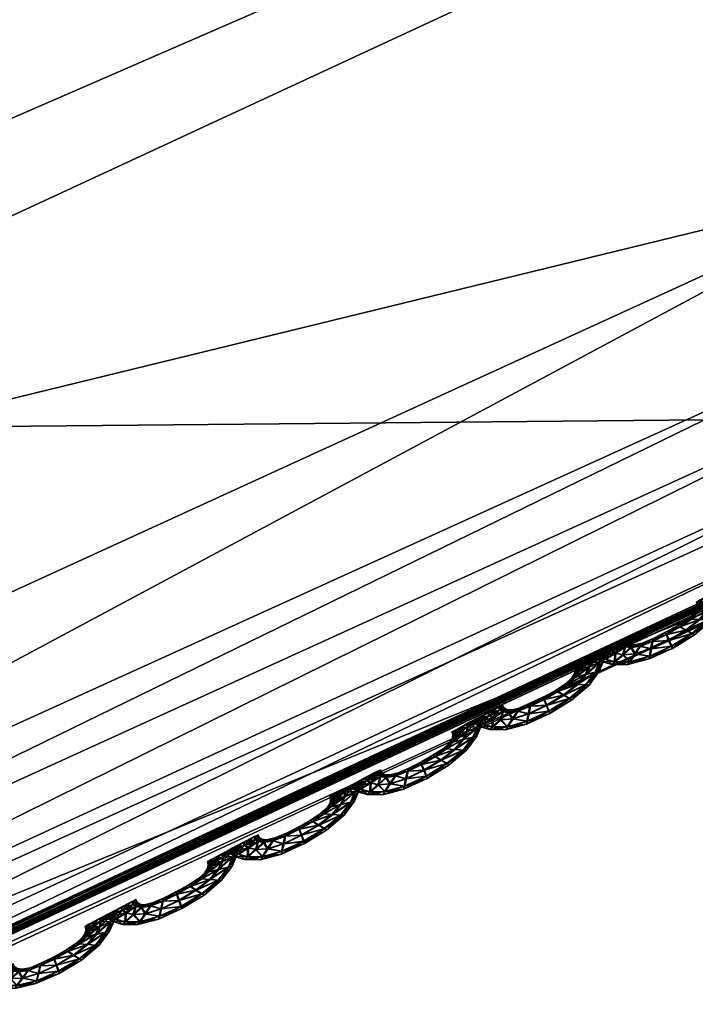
# Model space of a CAD drawing. Extents: x -7.4 to 7.4, y -11.5 to 9.8.
# Tile 105 of 256: x 1.004 to 1.28, y -11.251 to -10.849. Entities that reach past the tile are written whole.
import ezdxf

# ---------------------------------------------------------------- set-up
doc = ezdxf.new("R2010")
doc.units = 0
doc.header["$MEASUREMENT"] = 0
for name, color, linetype in [('A-FURN-3-ST', 150, 'Continuous'), ('A-FURN-3-ST-SEAM', 130, 'Continuous'), ('A-FURN-3-ST-SI', 160, 'Continuous')]:
    doc.layers.add(name, color=color, linetype=linetype)

msp = doc.modelspace()

# ---------------------------------------------------------------- meshes
at = {"layer": 'A-FURN-3-ST'}
mesh = msp.add_polyface(dxfattribs=at)
corners = [(4.47717, -7.95065, 1.0014), (4.33657, -7.82255, 0.61819), (5.06123, -6.76473, 0.61819), (5.23441, -6.83469, 1.00167), (3.67795, -8.94519, 1.00106), (3.5654, -8.76259, 0.61819), (2.88106, -9.79961, 1.00064), (2.80148, -9.5702, 0.61819), (2.12339, -10.4947, 1.00026), (2.08813, -10.22714, 0.61819), (1.39971, -11.01127, 0.99996), (1.4003, -10.71541, 0.61819), (0.69531, -11.33124, 0.99977), (0.70433, -11.01782, 0.61819), (0, -11.44075, 0.99973), (0, -11.12132, 0.61819), (0.5029, -7.33939, 0.55836), (1.00864, -7.24488, 0.55836), (1.09321, -8.13246, 0.55836), (0.54683, -8.28021, 0.55836), (0, -7.37169, 0.55836), (0, -8.33072, 0.55836), (0.60116, -9.28258, 0.55836), (0, -9.35254, 0.55836), (1.19698, -9.07818, 0.55836), (1.52065, -7.09466, 0.55836), (2.0442, -6.90596, 0.55836), (2.19798, -7.58676, 0.55836), (1.64059, -7.89572, 0.55836), (1.7878, -8.74879, 0.55836), (2.39644, -8.30893, 0.55836), (2.76, -7.2209, 0.55836), (3.03409, -7.77204, 0.55836), (3.64265, -7.14208, 0.55836), (4.03502, -7.5243, 0.56582), (4.67836, -6.60499, 0.56582), (1.31767, -10.01274, 0.56582), (0.66432, -10.27312, 0.56582), (0, -10.36224, 0.56582), (2.62062, -9.02726, 0.56582), (1.95821, -9.59241, 0.56582), (3.32982, -8.33303, 0.56582)]
mesh.append_faces([[corners[k] for k in face] for face in [(0, 1, 2), (2, 3, 0), (0, 4, 5), (5, 1, 0), (4, 6, 7), (7, 5, 4), (6, 8, 9), (9, 7, 6), (8, 10, 11), (11, 9, 8), (10, 12, 13), (13, 11, 10), (12, 14, 15), (15, 13, 12), (21, 19, 22), (22, 23, 21), (19, 18, 24), (24, 22, 19), (18, 28, 29), (29, 24, 18), (28, 27, 30), (30, 29, 28), (27, 31, 32), (32, 30, 27), (33, 32, 31), (1, 34, 35), (22, 24, 36), (36, 37, 22), (23, 22, 37), (37, 38, 23), (38, 37, 13), (13, 15, 38), (37, 36, 11), (11, 13, 37), (29, 30, 39), (39, 40, 29), (24, 29, 40), (40, 36, 24), (36, 40, 9), (9, 11, 36), (40, 39, 7), (7, 9, 40), (32, 33, 34), (34, 41, 32), (30, 32, 41), (41, 39, 30), (39, 41, 5), (5, 7, 39), (41, 34, 1), (1, 5, 41)]])
mesh.append_faces([[corners[k] for k in face] for face in [(16, 17, 18), (20, 16, 19), (25, 26, 27), (17, 25, 28)]], dxfattribs={"vtx0": -1, "vtx1": -1, "vtx2": -1})
mesh.append_faces([[corners[k] for k in face] for face in [(18, 19, 16), (19, 21, 20), (27, 28, 25), (28, 18, 17), (31, 27, 26)]], dxfattribs={"vtx1": -1, "vtx2": -1})
mesh = msp.add_polyface(dxfattribs=at)
corners = [(2.09798, -10.53875, 17.57202), (1.34272, -11.05969, 17.55737), (1.34356, -11.05846, 17.55079), (2.09675, -10.54069, 17.58339), (1.34134, -11.06171, 17.56875), (0.68019, -11.28308, 17.59894), (1.38435, -10.96349, 17.60819), (1.37066, -10.91351, 17.70212), (0.675, -11.23154, 17.69296), (0.67698, -11.30834, 17.58061), (1.38079, -10.98796, 17.58978), (2.10325, -10.40007, 17.717), (2.13023, -10.44749, 17.62328), (2.13075, -10.47069, 17.60484), (1.36516, -11.01932, 17.59499), (2.11769, -10.50043, 17.60986), (1.34882, -11.04844, 17.59826), (0.66673, -11.34068, 17.58597), (2.10336, -10.52808, 17.61298), (1.34169, -11.06089, 17.58635), (2.09711, -10.53991, 17.601), (0, -8.05691, 18.30824), (0, -9.04107, 18.26146), (0.50029, -8.9737, 18.26371), (0.44595, -8.00821, 18.3098), (1.02159, -8.77685, 18.26983), (0.91779, -7.86594, 18.31387), (1.58171, -8.45956, 18.27869), (0, -10.01946, 18.20582), (0, -10.79176, 18.09097), (0.62518, -10.69157, 18.09386), (0.56618, -9.93356, 18.20849), (1.14684, -9.6826, 18.21606), (1.26148, -10.39888, 18.1023), (1.92196, -9.92626, 18.11565), (1.7571, -9.27744, 18.22761), (2.09798, -10.53875, 17.55969), (1.34272, -11.05969, 17.54509), (1.34134, -11.06175, 17.53996), (2.09873, -10.53756, 17.5654), (1.33414, -10.77441, 17.89898), (2.03727, -10.26988, 17.91336), (0, -11.19384, 17.88704), (0.65973, -11.08688, 17.89004)]
mesh.append_faces([[corners[k] for k in face] for face in [(0, 1, 2), (3, 4, 1), (5, 6, 7), (7, 8, 5), (9, 10, 6), (11, 7, 6), (12, 6, 10), (13, 10, 14), (15, 14, 16), (17, 14, 10), (18, 16, 19), (20, 19, 4), (21, 22, 23), (23, 24, 21), (24, 23, 25), (26, 25, 27), (28, 29, 30), (30, 31, 28), (22, 28, 31), (31, 23, 22), (23, 31, 32), (32, 25, 23), (31, 30, 33), (33, 32, 31), (32, 33, 34), (34, 35, 32), (25, 32, 35), (35, 27, 25), (36, 37, 38), (39, 2, 37), (33, 40, 41), (41, 34, 33), (40, 7, 11), (29, 42, 43), (43, 30, 29), (30, 43, 40), (40, 33, 30), (43, 8, 7), (7, 40, 43)]])
mesh = msp.add_polyface(dxfattribs=at)
corners = [(1.34272, -11.05969, 17.55737), (0.65229, -11.38234, 17.54866), (0.65284, -11.38106, 17.54209), (1.34356, -11.05846, 17.55079), (0, -11.49275, 17.54589), (0, -11.49148, 17.53927), (0.65142, -11.38448, 17.56004), (0, -11.4949, 17.55726), (1.34134, -11.06171, 17.56875), (0, -11.39247, 17.5959), (0.68019, -11.28308, 17.59894), (0.675, -11.23154, 17.69296), (0, -11.34035, 17.68988), (1.38435, -10.96349, 17.60819), (0.67698, -11.30834, 17.58061), (0, -11.41797, 17.57757), (0, -11.45064, 17.58305), (0.66673, -11.34068, 17.58597), (1.38079, -10.98796, 17.58978), (0.6562, -11.37076, 17.58944), (1.34882, -11.04844, 17.59826), (1.36516, -11.01932, 17.59499), (0, -11.48105, 17.58658), (0, -11.49403, 17.57479), (0.65165, -11.38357, 17.57761), (1.34169, -11.06089, 17.58635), (1.34272, -11.05969, 17.54509), (0.65229, -11.38234, 17.53638), (0.65142, -11.38448, 17.53125), (1.34134, -11.06175, 17.53996), (0, -11.49275, 17.53357), (0, -11.4949, 17.52843), (0, -11.19384, 17.88704), (0.65973, -11.08688, 17.89004)]
mesh.append_faces([[corners[k] for k in face] for face in [(0, 1, 2), (2, 3, 0), (1, 4, 5), (5, 2, 1), (6, 7, 4), (4, 1, 6), (8, 6, 1), (1, 0, 8), (9, 10, 11), (11, 12, 9), (13, 10, 14), (15, 14, 10), (10, 9, 15), (16, 17, 14), (14, 15, 16), (18, 14, 17), (19, 20, 21), (21, 17, 19), (22, 19, 17), (17, 16, 22), (23, 24, 19), (19, 22, 23), (24, 25, 20), (20, 19, 24), (6, 8, 25), (25, 24, 6), (7, 6, 24), (24, 23, 7), (26, 27, 28), (28, 29, 26), (27, 30, 31), (31, 28, 27), (2, 5, 30), (30, 27, 2), (3, 2, 27), (27, 26, 3), (32, 12, 11), (11, 33, 32)]])
at = {"layer": 'A-FURN-3-ST-SEAM'}
mesh = msp.add_polyface(dxfattribs=at)
corners = [(1.28546, -11.09422, 17.55323), (1.27877, -11.09978, 17.55315), (1.27624, -11.09838, 17.55441), (1.26924, -11.10254, 17.55433), (1.27984, -11.10031, 17.54977), (1.28186, -11.09406, 17.55448), (1.26829, -11.10011, 17.55308), (1.27034, -11.10493, 17.55304), (1.27086, -11.10584, 17.54965), (1.28693, -11.0943, 17.54988), (1.28938, -11.08899, 17.55331), (1.27383, -11.09698, 17.55315), (1.26259, -11.10295, 17.55296), (1.26196, -11.10596, 17.55418), (1.27062, -11.10493, 17.54631), (1.27905, -11.09978, 17.54642), (1.28523, -11.09002, 17.55456), (1.27838, -11.09385, 17.55323), (1.26805, -11.09921, 17.54973), (1.27303, -11.09644, 17.54981), (1.26144, -11.10901, 17.55289), (1.26136, -11.11012, 17.5495), (1.26172, -11.10901, 17.54615), (1.28574, -11.09426, 17.5465), (1.29104, -11.08862, 17.54992), (1.29108, -11.08491, 17.55331), (1.27719, -11.09377, 17.54988), (1.26294, -11.1018, 17.54961), (1.25752, -11.10489, 17.55289), (1.25539, -11.10806, 17.5541), (1.26235, -11.10596, 17.54494), (1.26963, -11.10254, 17.54505), (1.27664, -11.09838, 17.54517), (1.28673, -11.08685, 17.55456), (1.28119, -11.09101, 17.55327), (1.27976, -11.09138, 17.54992), (1.27411, -11.09698, 17.54642), (1.26856, -11.10011, 17.54634), (1.27866, -11.09385, 17.5465), (1.25337, -11.11128, 17.55277), (1.25269, -11.11247, 17.54939), (1.25364, -11.11128, 17.54604), (1.25578, -11.10806, 17.54482), (1.28222, -11.09406, 17.54524), (1.28965, -11.08899, 17.54657), (1.29286, -11.0842, 17.54996), (1.2914, -11.0826, 17.55334), (1.28143, -11.09101, 17.54654), (1.26286, -11.10295, 17.54627), (1.25847, -11.1037, 17.54958), (1.2538, -11.10551, 17.55285), (1.25044, -11.10843, 17.55403), (1.25784, -11.10489, 17.54615), (1.29318, -11.08174, 17.54996), (1.28696, -11.08487, 17.5546), (1.28245, -11.08874, 17.55331), (1.28095, -11.08944, 17.54996), (1.28273, -11.08874, 17.54657), (1.28558, -11.09002, 17.54528), (1.24723, -11.11136, 17.5527), (1.24612, -11.11247, 17.54931), (1.24751, -11.11136, 17.54597), (1.25084, -11.10843, 17.54479), (1.25408, -11.10551, 17.54612), (1.29136, -11.08491, 17.54657), (1.29168, -11.0826, 17.54661), (1.29282, -11.08046, 17.54996), (1.29104, -11.08132, 17.55334), (1.28708, -11.08685, 17.54532), (1.25519, -11.10444, 17.5495), (1.25143, -11.10522, 17.55281), (1.24731, -11.10773, 17.55403), (1.29132, -11.08132, 17.54661), (1.28661, -11.08367, 17.5546), (1.28261, -11.08718, 17.55331), (1.28111, -11.08804, 17.54996), (1.28289, -11.08718, 17.54657), (1.24332, -11.11029, 17.55266), (1.24193, -11.11123, 17.54927), (1.24359, -11.11029, 17.54593), (1.24771, -11.10773, 17.54475), (1.25171, -11.10518, 17.54608), (1.25309, -11.10423, 17.5495), (1.28732, -11.08491, 17.54532), (1.28696, -11.08367, 17.54536), (1.2502, -11.10435, 17.55281), (1.24581, -11.10675, 17.55399), (1.28226, -11.08602, 17.55334), (1.28071, -11.08688, 17.54996), (1.28249, -11.08602, 17.54661), (1.25198, -11.10349, 17.5495), (1.2415, -11.10909, 17.55266), (1.23999, -11.10996, 17.54927), (1.24177, -11.10909, 17.54593), (1.2462, -11.1067, 17.54475), (1.25052, -11.10435, 17.54608), (1.25143, -11.10242, 17.5495), (1.24965, -11.10328, 17.55285), (1.24517, -11.10563, 17.55403), (1.24992, -11.10328, 17.54612), (1.24086, -11.10798, 17.55266), (1.23932, -11.10884, 17.54927), (1.24114, -11.10798, 17.54593), (1.24557, -11.10563, 17.54475)]
mesh.append_faces([[corners[k] for k in face] for face in [(2, 1, 0), (1, 2, 3), (0, 1, 4), (0, 5, 2), (6, 3, 2), (3, 7, 1), (8, 4, 1), (4, 9, 0), (5, 0, 10), (11, 2, 5), (3, 6, 12), (2, 11, 6), (7, 3, 13), (1, 7, 8), (4, 8, 14), (9, 4, 15), (10, 0, 9), (10, 16, 5), (5, 17, 11), (12, 6, 18), (12, 13, 3), (6, 11, 19), (13, 20, 7), (21, 8, 7), (22, 14, 8), (14, 15, 4), (15, 23, 9), (9, 24, 10), (16, 10, 25), (17, 5, 16), (11, 17, 26), (19, 18, 6), (18, 27, 12), (13, 12, 28), (26, 19, 11), (20, 13, 29), (7, 20, 21), (8, 21, 22), (14, 22, 30), (15, 14, 31), (23, 15, 32), (24, 9, 23), (25, 10, 24), (25, 33, 16), (16, 34, 17), (35, 26, 17), (18, 19, 36), (27, 18, 37), (28, 12, 27), (28, 29, 13), (19, 26, 38), (29, 39, 20), (40, 21, 20), (41, 22, 21), (42, 30, 22), (30, 31, 14), (31, 32, 15), (32, 43, 23), (23, 44, 24), (24, 45, 25), (33, 25, 46), (34, 16, 33), (17, 34, 35), (26, 35, 47), (38, 36, 19), (36, 37, 18), (37, 48, 27), (27, 49, 28), (29, 28, 50), (47, 38, 26), (39, 29, 51), (20, 39, 40), (21, 40, 41), (22, 41, 42), (30, 42, 52), (31, 30, 48), (32, 31, 37), (43, 32, 36), (44, 23, 43), (45, 24, 44), (25, 45, 53), (53, 46, 25), (46, 54, 33), (33, 55, 34), (56, 35, 34), (57, 47, 35), (36, 38, 43), (37, 36, 32), (48, 37, 31), (49, 27, 48), (50, 28, 49), (50, 51, 29), (38, 47, 58), (51, 59, 39), (60, 40, 39), (61, 41, 40), (62, 42, 41), (63, 52, 42), (52, 48, 30), (43, 58, 44), (44, 64, 45), (65, 53, 45), (46, 53, 66), (54, 46, 67), (55, 33, 54), (34, 55, 56), (35, 56, 57), (47, 57, 68), (58, 43, 38), (48, 52, 49), (49, 69, 50), (51, 50, 70), (68, 58, 47), (59, 51, 71), (39, 59, 60), (40, 60, 61), (41, 61, 62), (42, 62, 63), (52, 63, 69), (64, 44, 58), (45, 64, 65), (53, 65, 72), (72, 66, 53), (66, 67, 46), (67, 73, 54), (54, 74, 55), (56, 55, 74), (57, 56, 75), (68, 57, 76), (69, 49, 52), (70, 50, 69), (70, 71, 51), (58, 68, 64), (71, 77, 59), (78, 60, 59), (79, 61, 60), (80, 62, 61), (81, 63, 62), (82, 69, 63), (83, 65, 64), (84, 72, 65), (74, 54, 73), (74, 75, 56), (75, 76, 57), (76, 83, 68), (69, 82, 70), (71, 70, 85), (64, 68, 83), (77, 71, 86), (59, 77, 78), (60, 78, 79), (61, 79, 80), (62, 80, 81), (63, 81, 82), (65, 83, 84), (73, 87, 74), (75, 74, 87), (76, 75, 88), (83, 76, 89), (70, 82, 90), (90, 85, 70), (85, 86, 71), (86, 91, 77), (78, 77, 91), (79, 78, 92), (80, 79, 93), (81, 80, 94), (82, 81, 95), (89, 84, 83), (87, 88, 75), (88, 89, 76), (95, 90, 82), (85, 90, 96), (86, 85, 97), (91, 86, 98), (91, 92, 78), (92, 93, 79), (93, 94, 80), (94, 95, 81), (90, 95, 99), (99, 96, 90), (96, 97, 85), (97, 98, 86), (98, 100, 91), (92, 91, 100), (93, 92, 101), (94, 93, 102), (95, 94, 103), (103, 99, 95), (100, 101, 92), (101, 102, 93), (102, 103, 94)]])
mesh = msp.add_polyface(dxfattribs=at)
corners = [(1.23536, -11.12079, 17.55251), (1.22867, -11.12635, 17.55243), (1.22618, -11.12495, 17.55369), (1.21918, -11.12907, 17.55357), (1.2297, -11.12689, 17.54904), (1.23176, -11.12059, 17.55376), (1.21823, -11.12669, 17.55235), (1.2202, -11.13151, 17.55228), (1.22072, -11.13241, 17.54893), (1.23679, -11.12088, 17.54916), (1.23932, -11.11556, 17.55254), (1.22377, -11.12351, 17.55243), (1.21253, -11.12949, 17.55224), (1.21185, -11.13254, 17.55346), (1.22048, -11.13151, 17.54559), (1.22895, -11.12635, 17.5457), (1.23516, -11.11655, 17.55384), (1.22832, -11.12038, 17.55251), (1.21799, -11.12578, 17.54901), (1.22302, -11.12298, 17.54908), (1.2113, -11.13559, 17.55216), (1.21122, -11.13674, 17.54878), (1.21158, -11.13559, 17.54543), (1.23564, -11.12079, 17.54577), (1.24098, -11.11519, 17.5492), (1.24106, -11.11144, 17.55258), (1.22713, -11.1203, 17.54916), (1.21288, -11.12833, 17.54889), (1.20746, -11.13142, 17.55216), (1.20533, -11.13464, 17.55338), (1.21225, -11.13254, 17.54422), (1.21953, -11.12911, 17.54433), (1.22654, -11.12495, 17.54444), (1.23671, -11.11338, 17.55384), (1.23113, -11.11754, 17.55254), (1.22974, -11.11791, 17.5492), (1.22405, -11.12351, 17.5457), (1.2185, -11.12669, 17.54562), (1.2286, -11.12038, 17.54577), (1.20327, -11.13785, 17.55205), (1.2026, -11.13905, 17.54866), (1.20354, -11.13785, 17.54532), (1.20572, -11.13464, 17.5441), (1.23216, -11.12059, 17.54452), (1.2396, -11.11556, 17.54585), (1.2428, -11.11074, 17.54924), (1.24138, -11.10913, 17.55262), (1.2314, -11.11754, 17.54581), (1.2128, -11.12949, 17.54551), (1.20841, -11.13023, 17.54882), (1.20374, -11.13204, 17.55212), (1.20042, -11.13501, 17.55331), (1.20778, -11.13142, 17.54543), (1.24316, -11.10826, 17.54924), (1.23694, -11.1114, 17.55388), (1.23243, -11.11527, 17.55258), (1.23093, -11.11597, 17.5492), (1.23267, -11.11527, 17.54585), (1.23556, -11.11655, 17.54456), (1.19713, -11.13793, 17.55197), (1.19606, -11.13901, 17.54859), (1.19745, -11.13793, 17.54524), (1.20078, -11.13496, 17.54406), (1.20402, -11.13204, 17.54539), (1.24134, -11.11144, 17.54585), (1.24165, -11.10913, 17.54589), (1.24284, -11.10699, 17.54924), (1.24106, -11.10786, 17.55262), (1.23706, -11.11338, 17.54459), (1.20513, -11.13097, 17.54878), (1.20141, -11.13171, 17.55209), (1.19729, -11.13427, 17.55327), (1.2413, -11.10786, 17.54589), (1.23659, -11.11016, 17.55388), (1.23263, -11.11371, 17.55258), (1.23109, -11.11453, 17.54924), (1.23287, -11.11371, 17.54585), (1.19326, -11.13682, 17.55194), (1.19191, -11.13777, 17.54855), (1.19357, -11.13682, 17.5452), (1.19769, -11.13427, 17.54402), (1.20168, -11.13171, 17.54536), (1.20307, -11.13076, 17.54878), (1.2373, -11.1114, 17.54459), (1.23694, -11.11021, 17.54459), (1.20022, -11.13089, 17.55209), (1.19579, -11.13324, 17.55327), (1.23224, -11.11251, 17.55262), (1.23073, -11.11338, 17.54924), (1.23251, -11.11251, 17.54589), (1.20196, -11.12998, 17.54878), (1.19148, -11.13562, 17.55194), (1.19001, -11.13649, 17.54855), (1.19179, -11.13559, 17.5452), (1.19618, -11.13324, 17.54402), (1.2005, -11.13089, 17.54536), (1.20145, -11.12895, 17.54878), (1.19963, -11.12982, 17.55209), (1.19519, -11.13217, 17.55331), (1.19994, -11.12982, 17.54539), (1.19084, -11.13447, 17.55194), (1.18934, -11.13534, 17.54855), (1.19112, -11.13447, 17.5452), (1.19559, -11.13212, 17.54402)]
mesh.append_faces([[corners[k] for k in face] for face in [(2, 1, 0), (1, 2, 3), (0, 1, 4), (0, 5, 2), (6, 3, 2), (3, 7, 1), (8, 4, 1), (4, 9, 0), (5, 0, 10), (11, 2, 5), (3, 6, 12), (2, 11, 6), (7, 3, 13), (1, 7, 8), (4, 8, 14), (9, 4, 15), (10, 0, 9), (10, 16, 5), (5, 17, 11), (12, 6, 18), (12, 13, 3), (6, 11, 19), (13, 20, 7), (21, 8, 7), (22, 14, 8), (14, 15, 4), (15, 23, 9), (9, 24, 10), (16, 10, 25), (17, 5, 16), (11, 17, 26), (19, 18, 6), (18, 27, 12), (13, 12, 28), (26, 19, 11), (20, 13, 29), (7, 20, 21), (8, 21, 22), (14, 22, 30), (15, 14, 31), (23, 15, 32), (24, 9, 23), (25, 10, 24), (25, 33, 16), (16, 34, 17), (35, 26, 17), (18, 19, 36), (27, 18, 37), (28, 12, 27), (28, 29, 13), (19, 26, 38), (29, 39, 20), (40, 21, 20), (41, 22, 21), (42, 30, 22), (30, 31, 14), (31, 32, 15), (32, 43, 23), (23, 44, 24), (24, 45, 25), (33, 25, 46), (34, 16, 33), (17, 34, 35), (26, 35, 47), (38, 36, 19), (36, 37, 18), (37, 48, 27), (27, 49, 28), (29, 28, 50), (47, 38, 26), (39, 29, 51), (20, 39, 40), (21, 40, 41), (22, 41, 42), (30, 42, 52), (31, 30, 48), (32, 31, 37), (43, 32, 36), (44, 23, 43), (45, 24, 44), (25, 45, 53), (53, 46, 25), (46, 54, 33), (33, 55, 34), (56, 35, 34), (57, 47, 35), (36, 38, 43), (37, 36, 32), (48, 37, 31), (49, 27, 48), (50, 28, 49), (50, 51, 29), (38, 47, 58), (51, 59, 39), (60, 40, 39), (61, 41, 40), (62, 42, 41), (63, 52, 42), (52, 48, 30), (43, 58, 44), (44, 64, 45), (65, 53, 45), (46, 53, 66), (54, 46, 67), (55, 33, 54), (34, 55, 56), (35, 56, 57), (47, 57, 68), (58, 43, 38), (48, 52, 49), (49, 69, 50), (51, 50, 70), (68, 58, 47), (59, 51, 71), (39, 59, 60), (40, 60, 61), (41, 61, 62), (42, 62, 63), (52, 63, 69), (64, 44, 58), (45, 64, 65), (53, 65, 72), (72, 66, 53), (66, 67, 46), (67, 73, 54), (54, 74, 55), (56, 55, 74), (57, 56, 75), (68, 57, 76), (69, 49, 52), (70, 50, 69), (70, 71, 51), (58, 68, 64), (71, 77, 59), (78, 60, 59), (79, 61, 60), (80, 62, 61), (81, 63, 62), (82, 69, 63), (83, 65, 64), (84, 72, 65), (74, 54, 73), (74, 75, 56), (75, 76, 57), (76, 83, 68), (69, 82, 70), (71, 70, 85), (64, 68, 83), (77, 71, 86), (59, 77, 78), (60, 78, 79), (61, 79, 80), (62, 80, 81), (63, 81, 82), (65, 83, 84), (73, 87, 74), (75, 74, 87), (76, 75, 88), (83, 76, 89), (70, 82, 90), (90, 85, 70), (85, 86, 71), (86, 91, 77), (78, 77, 91), (79, 78, 92), (80, 79, 93), (81, 80, 94), (82, 81, 95), (89, 84, 83), (87, 88, 75), (88, 89, 76), (95, 90, 82), (85, 90, 96), (86, 85, 97), (91, 86, 98), (91, 92, 78), (92, 93, 79), (93, 94, 80), (94, 95, 81), (90, 95, 99), (99, 96, 90), (96, 97, 85), (97, 98, 86), (98, 100, 91), (92, 91, 100), (93, 92, 101), (94, 93, 102), (95, 94, 103), (103, 99, 95), (100, 101, 92), (101, 102, 93), (102, 103, 94)]])
mesh = msp.add_polyface(dxfattribs=at)
corners = [(1.18526, -11.14736, 17.55178), (1.17854, -11.15293, 17.55171), (1.17608, -11.15149, 17.55296), (1.16908, -11.15565, 17.55285), (1.1796, -11.15347, 17.54832), (1.1817, -11.14716, 17.55304), (1.16817, -11.15322, 17.55163), (1.17011, -11.15808, 17.55155), (1.17058, -11.15902, 17.54821), (1.18669, -11.14745, 17.54844), (1.18926, -11.14209, 17.55182), (1.17371, -11.15005, 17.55171), (1.16247, -11.15602, 17.55152), (1.16175, -11.15911, 17.55273), (1.17034, -11.15808, 17.54482), (1.17881, -11.15293, 17.54497), (1.1851, -11.14308, 17.55308), (1.17826, -11.14691, 17.55178), (1.16793, -11.15231, 17.54828), (1.17295, -11.14951, 17.54836), (1.1612, -11.16216, 17.55144), (1.16108, -11.16331, 17.54806), (1.16148, -11.16216, 17.54471), (1.18554, -11.14736, 17.54505), (1.19092, -11.14172, 17.54847), (1.19104, -11.13797, 17.55186), (1.17707, -11.14684, 17.54844), (1.16282, -11.15491, 17.54817), (1.15744, -11.15796, 17.55144), (1.15522, -11.16117, 17.55266), (1.16215, -11.15911, 17.54349), (1.16943, -11.15565, 17.54361), (1.17644, -11.15149, 17.54372), (1.18665, -11.13987, 17.55311), (1.18106, -11.14407, 17.55182), (1.17968, -11.14444, 17.54847), (1.17398, -11.15005, 17.54497), (1.1684, -11.15322, 17.5449), (1.17854, -11.14691, 17.54505), (1.15317, -11.16438, 17.55133), (1.15249, -11.16562, 17.5479), (1.15345, -11.16438, 17.54459), (1.15562, -11.16117, 17.54338), (1.18206, -11.14716, 17.5438), (1.1895, -11.14209, 17.54509), (1.19278, -11.13727, 17.54851), (1.1914, -11.13562, 17.55186), (1.18134, -11.14407, 17.54509), (1.16274, -11.15602, 17.54479), (1.15835, -11.15676, 17.54809), (1.15372, -11.15862, 17.5514), (1.15036, -11.16154, 17.55258), (1.15772, -11.15796, 17.54471), (1.19314, -11.1348, 17.54851), (1.18692, -11.13793, 17.55311), (1.18241, -11.1418, 17.55186), (1.18091, -11.14251, 17.54847), (1.18265, -11.1418, 17.54513), (1.1855, -11.14308, 17.54384), (1.14707, -11.16447, 17.55125), (1.146, -11.16558, 17.54787), (1.14735, -11.16447, 17.54452), (1.15072, -11.16154, 17.54334), (1.154, -11.15862, 17.54467), (1.19128, -11.13797, 17.54513), (1.19163, -11.13567, 17.54513), (1.19282, -11.13348, 17.54851), (1.19104, -11.13435, 17.5519), (1.187, -11.13991, 17.54387), (1.15511, -11.1575, 17.54806), (1.15135, -11.15825, 17.55137), (1.14723, -11.1608, 17.55254), (1.19132, -11.13435, 17.54517), (1.18661, -11.1367, 17.55315), (1.18261, -11.1402, 17.55186), (1.18111, -11.14107, 17.54851), (1.18285, -11.1402, 17.54513), (1.14323, -11.16335, 17.55121), (1.14185, -11.1643, 17.54783), (1.14351, -11.16335, 17.54448), (1.14763, -11.1608, 17.5433), (1.15167, -11.15825, 17.54463), (1.15301, -11.1573, 17.54806), (1.18728, -11.13793, 17.54387), (1.18696, -11.1367, 17.54387), (1.1502, -11.15742, 17.55137), (1.14577, -11.15977, 17.55254), (1.18226, -11.13905, 17.55186), (1.18071, -11.13991, 17.54851), (1.18249, -11.13905, 17.54513), (1.15198, -11.15652, 17.54802), (1.14145, -11.16212, 17.55121), (1.13999, -11.16302, 17.54783), (1.14177, -11.16212, 17.54448), (1.14616, -11.15977, 17.5433), (1.15047, -11.15742, 17.54463), (1.15142, -11.15544, 17.54806), (1.14965, -11.15631, 17.55137), (1.14517, -11.15866, 17.55254), (1.14992, -11.15631, 17.54463), (1.14086, -11.16101, 17.55121), (1.13936, -11.16187, 17.54783), (1.14114, -11.16101, 17.54448), (1.14557, -11.15866, 17.5433)]
mesh.append_faces([[corners[k] for k in face] for face in [(2, 1, 0), (1, 2, 3), (0, 1, 4), (0, 5, 2), (6, 3, 2), (3, 7, 1), (8, 4, 1), (4, 9, 0), (5, 0, 10), (11, 2, 5), (3, 6, 12), (2, 11, 6), (7, 3, 13), (1, 7, 8), (4, 8, 14), (9, 4, 15), (10, 0, 9), (10, 16, 5), (5, 17, 11), (12, 6, 18), (12, 13, 3), (6, 11, 19), (13, 20, 7), (21, 8, 7), (22, 14, 8), (14, 15, 4), (15, 23, 9), (9, 24, 10), (16, 10, 25), (17, 5, 16), (11, 17, 26), (19, 18, 6), (18, 27, 12), (13, 12, 28), (26, 19, 11), (20, 13, 29), (7, 20, 21), (8, 21, 22), (14, 22, 30), (15, 14, 31), (23, 15, 32), (24, 9, 23), (25, 10, 24), (25, 33, 16), (16, 34, 17), (35, 26, 17), (18, 19, 36), (27, 18, 37), (28, 12, 27), (28, 29, 13), (19, 26, 38), (29, 39, 20), (40, 21, 20), (41, 22, 21), (42, 30, 22), (30, 31, 14), (31, 32, 15), (32, 43, 23), (23, 44, 24), (24, 45, 25), (33, 25, 46), (34, 16, 33), (17, 34, 35), (26, 35, 47), (38, 36, 19), (36, 37, 18), (37, 48, 27), (27, 49, 28), (29, 28, 50), (47, 38, 26), (39, 29, 51), (20, 39, 40), (21, 40, 41), (22, 41, 42), (30, 42, 52), (31, 30, 48), (32, 31, 37), (43, 32, 36), (44, 23, 43), (45, 24, 44), (25, 45, 53), (53, 46, 25), (46, 54, 33), (33, 55, 34), (56, 35, 34), (57, 47, 35), (36, 38, 43), (37, 36, 32), (48, 37, 31), (49, 27, 48), (50, 28, 49), (50, 51, 29), (38, 47, 58), (51, 59, 39), (60, 40, 39), (61, 41, 40), (62, 42, 41), (63, 52, 42), (52, 48, 30), (43, 58, 44), (44, 64, 45), (65, 53, 45), (46, 53, 66), (54, 46, 67), (55, 33, 54), (34, 55, 56), (35, 56, 57), (47, 57, 68), (58, 43, 38), (48, 52, 49), (49, 69, 50), (51, 50, 70), (68, 58, 47), (59, 51, 71), (39, 59, 60), (40, 60, 61), (41, 61, 62), (42, 62, 63), (52, 63, 69), (64, 44, 58), (45, 64, 65), (53, 65, 72), (72, 66, 53), (66, 67, 46), (67, 73, 54), (54, 74, 55), (56, 55, 74), (57, 56, 75), (68, 57, 76), (69, 49, 52), (70, 50, 69), (70, 71, 51), (58, 68, 64), (71, 77, 59), (78, 60, 59), (79, 61, 60), (80, 62, 61), (81, 63, 62), (82, 69, 63), (83, 65, 64), (84, 72, 65), (74, 54, 73), (74, 75, 56), (75, 76, 57), (76, 83, 68), (69, 82, 70), (71, 70, 85), (64, 68, 83), (77, 71, 86), (59, 77, 78), (60, 78, 79), (61, 79, 80), (62, 80, 81), (63, 81, 82), (65, 83, 84), (73, 87, 74), (75, 74, 87), (76, 75, 88), (83, 76, 89), (70, 82, 90), (90, 85, 70), (85, 86, 71), (86, 91, 77), (78, 77, 91), (79, 78, 92), (80, 79, 93), (81, 80, 94), (82, 81, 95), (89, 84, 83), (87, 88, 75), (88, 89, 76), (95, 90, 82), (85, 90, 96), (86, 85, 97), (91, 86, 98), (91, 92, 78), (92, 93, 79), (93, 94, 80), (94, 95, 81), (90, 95, 99), (99, 96, 90), (96, 97, 85), (97, 98, 86), (98, 100, 91), (92, 91, 100), (93, 92, 101), (94, 93, 102), (95, 94, 103), (103, 99, 95), (100, 101, 92), (101, 102, 93), (102, 103, 94)]])
mesh = msp.add_polyface(dxfattribs=at)
corners = [(1.13516, -11.17394, 17.55106), (1.12843, -11.1795, 17.55095), (1.12598, -11.17806, 17.55224), (1.11898, -11.18222, 17.55212), (1.12946, -11.18008, 17.5476), (1.13164, -11.1737, 17.55232), (1.11807, -11.17975, 17.55091), (1.11996, -11.18465, 17.55083), (1.12044, -11.1856, 17.54745), (1.13659, -11.17403, 17.54768), (1.1392, -11.16863, 17.5511), (1.12365, -11.17662, 17.55099), (1.11237, -11.1826, 17.55079), (1.11169, -11.18565, 17.55201), (1.12024, -11.1847, 17.5441), (1.12871, -11.1795, 17.54422), (1.13508, -11.16962, 17.55235), (1.1282, -11.17345, 17.55106), (1.11787, -11.17885, 17.54752), (1.12289, -11.17609, 17.54764), (1.11106, -11.18873, 17.55072), (1.11094, -11.18988, 17.54733), (1.11134, -11.18873, 17.54399), (1.1354, -11.17394, 17.54433), (1.14086, -11.16826, 17.54775), (1.14098, -11.16451, 17.55114), (1.12701, -11.17337, 17.54768), (1.11276, -11.18144, 17.54745), (1.10738, -11.18448, 17.55072), (1.10516, -11.18775, 17.5519), (1.11205, -11.18565, 17.54277), (1.11933, -11.18222, 17.54288), (1.12634, -11.17806, 17.543), (1.13663, -11.1664, 17.55239), (1.13105, -11.1706, 17.5511), (1.12966, -11.17098, 17.54775), (1.12392, -11.17662, 17.54425), (1.11834, -11.17975, 17.54418), (1.12848, -11.17345, 17.54433), (1.10307, -11.19096, 17.55056), (1.10239, -11.19219, 17.54718), (1.10334, -11.19096, 17.54387), (1.10552, -11.18775, 17.54266), (1.132, -11.1737, 17.54307), (1.13944, -11.16863, 17.54437), (1.14272, -11.16381, 17.54775), (1.14137, -11.16216, 17.55114), (1.13132, -11.1706, 17.54437), (1.11264, -11.1826, 17.54406), (1.10833, -11.1833, 17.54737), (1.10366, -11.18515, 17.55068), (1.1003, -11.18808, 17.55186), (1.10766, -11.18448, 17.54399), (1.14315, -11.16133, 17.54779), (1.13694, -11.16442, 17.55239), (1.13235, -11.16834, 17.55114), (1.13089, -11.16904, 17.54775), (1.13263, -11.16834, 17.54441), (1.13544, -11.16962, 17.54311), (1.09701, -11.191, 17.55053), (1.09591, -11.19211, 17.54714), (1.09729, -11.191, 17.5438), (1.10065, -11.18808, 17.54262), (1.10394, -11.18515, 17.54395), (1.14125, -11.16451, 17.54441), (1.14161, -11.16216, 17.54441), (1.14284, -11.16002, 17.54779), (1.14106, -11.16088, 17.55117), (1.13698, -11.16644, 17.54315), (1.10505, -11.18404, 17.54733), (1.10133, -11.18477, 17.55064), (1.09721, -11.18733, 17.55182), (1.1413, -11.16088, 17.54444), (1.13659, -11.16319, 17.55243), (1.13259, -11.16673, 17.55114), (1.13108, -11.16759, 17.54779), (1.13287, -11.16673, 17.54441), (1.09321, -11.18988, 17.55049), (1.09183, -11.19083, 17.54711), (1.09349, -11.18988, 17.54376), (1.09761, -11.18733, 17.54258), (1.1016, -11.18477, 17.54391), (1.10299, -11.18383, 17.5473), (1.1373, -11.16447, 17.54315), (1.13694, -11.16323, 17.54315), (1.10018, -11.18391, 17.55064), (1.09575, -11.1863, 17.55182), (1.13223, -11.16554, 17.55114), (1.13073, -11.1664, 17.54779), (1.13251, -11.16554, 17.54441), (1.10196, -11.18305, 17.5473), (1.09147, -11.18865, 17.55049), (1.08997, -11.18951, 17.54711), (1.09175, -11.18865, 17.54376), (1.09614, -11.1863, 17.54258), (1.10046, -11.18391, 17.54391), (1.10144, -11.18198, 17.54733), (1.09966, -11.18284, 17.55064), (1.09519, -11.18519, 17.55182), (1.09994, -11.18284, 17.54391), (1.09084, -11.1875, 17.55049), (1.08934, -11.18836, 17.54711), (1.09112, -11.1875, 17.54376), (1.09559, -11.18519, 17.54258)]
mesh.append_faces([[corners[k] for k in face] for face in [(2, 1, 0), (1, 2, 3), (0, 1, 4), (0, 5, 2), (6, 3, 2), (3, 7, 1), (8, 4, 1), (4, 9, 0), (5, 0, 10), (11, 2, 5), (3, 6, 12), (2, 11, 6), (7, 3, 13), (1, 7, 8), (4, 8, 14), (9, 4, 15), (10, 0, 9), (10, 16, 5), (5, 17, 11), (12, 6, 18), (12, 13, 3), (6, 11, 19), (13, 20, 7), (21, 8, 7), (22, 14, 8), (14, 15, 4), (15, 23, 9), (9, 24, 10), (16, 10, 25), (17, 5, 16), (11, 17, 26), (19, 18, 6), (18, 27, 12), (13, 12, 28), (26, 19, 11), (20, 13, 29), (7, 20, 21), (8, 21, 22), (14, 22, 30), (15, 14, 31), (23, 15, 32), (24, 9, 23), (25, 10, 24), (25, 33, 16), (16, 34, 17), (35, 26, 17), (18, 19, 36), (27, 18, 37), (28, 12, 27), (28, 29, 13), (19, 26, 38), (29, 39, 20), (40, 21, 20), (41, 22, 21), (42, 30, 22), (30, 31, 14), (31, 32, 15), (32, 43, 23), (23, 44, 24), (24, 45, 25), (33, 25, 46), (34, 16, 33), (17, 34, 35), (26, 35, 47), (38, 36, 19), (36, 37, 18), (37, 48, 27), (27, 49, 28), (29, 28, 50), (47, 38, 26), (39, 29, 51), (20, 39, 40), (21, 40, 41), (22, 41, 42), (30, 42, 52), (31, 30, 48), (32, 31, 37), (43, 32, 36), (44, 23, 43), (45, 24, 44), (25, 45, 53), (53, 46, 25), (46, 54, 33), (33, 55, 34), (56, 35, 34), (57, 47, 35), (36, 38, 43), (37, 36, 32), (48, 37, 31), (49, 27, 48), (50, 28, 49), (50, 51, 29), (38, 47, 58), (51, 59, 39), (60, 40, 39), (61, 41, 40), (62, 42, 41), (63, 52, 42), (52, 48, 30), (43, 58, 44), (44, 64, 45), (65, 53, 45), (46, 53, 66), (54, 46, 67), (55, 33, 54), (34, 55, 56), (35, 56, 57), (47, 57, 68), (58, 43, 38), (48, 52, 49), (49, 69, 50), (51, 50, 70), (68, 58, 47), (59, 51, 71), (39, 59, 60), (40, 60, 61), (41, 61, 62), (42, 62, 63), (52, 63, 69), (64, 44, 58), (45, 64, 65), (53, 65, 72), (72, 66, 53), (66, 67, 46), (67, 73, 54), (54, 74, 55), (56, 55, 74), (57, 56, 75), (68, 57, 76), (69, 49, 52), (70, 50, 69), (70, 71, 51), (58, 68, 64), (71, 77, 59), (78, 60, 59), (79, 61, 60), (80, 62, 61), (81, 63, 62), (82, 69, 63), (83, 65, 64), (84, 72, 65), (74, 54, 73), (74, 75, 56), (75, 76, 57), (76, 83, 68), (69, 82, 70), (71, 70, 85), (64, 68, 83), (77, 71, 86), (59, 77, 78), (60, 78, 79), (61, 79, 80), (62, 80, 81), (63, 81, 82), (65, 83, 84), (73, 87, 74), (75, 74, 87), (76, 75, 88), (83, 76, 89), (70, 82, 90), (90, 85, 70), (85, 86, 71), (86, 91, 77), (78, 77, 91), (79, 78, 92), (80, 79, 93), (81, 80, 94), (82, 81, 95), (89, 84, 83), (87, 88, 75), (88, 89, 76), (95, 90, 82), (85, 90, 96), (86, 85, 97), (91, 86, 98), (91, 92, 78), (92, 93, 79), (93, 94, 80), (94, 95, 81), (90, 95, 99), (99, 96, 90), (96, 97, 85), (97, 98, 86), (98, 100, 91), (92, 91, 100), (93, 92, 101), (94, 93, 102), (95, 94, 103), (103, 99, 95), (100, 101, 92), (101, 102, 93), (102, 103, 94)]])
mesh = msp.add_polyface(dxfattribs=at)
corners = [(1.08506, -11.20052, 17.55034), (1.07829, -11.20608, 17.55022), (1.07588, -11.20464, 17.55152), (1.06887, -11.2088, 17.5514), (1.07932, -11.20666, 17.54688), (1.08154, -11.20023, 17.55159), (1.068, -11.20633, 17.55019), (1.06982, -11.21127, 17.55011), (1.0703, -11.21218, 17.54672), (1.08649, -11.2006, 17.54695), (1.08914, -11.1952, 17.55038), (1.07359, -11.20316, 17.55026), (1.06231, -11.20913, 17.55007), (1.0616, -11.21222, 17.55129), (1.0701, -11.21127, 17.54338), (1.07857, -11.20612, 17.54349), (1.08502, -11.19615, 17.55163), (1.07814, -11.19998, 17.55034), (1.06781, -11.20538, 17.5468), (1.07283, -11.20262, 17.54692), (1.06096, -11.21531, 17.54996), (1.06084, -11.21646, 17.54661), (1.06124, -11.21531, 17.54323), (1.0853, -11.20052, 17.54361), (1.09076, -11.19483, 17.54703), (1.09096, -11.19104, 17.55041), (1.07699, -11.1999, 17.54695), (1.0627, -11.20797, 17.54672), (1.05732, -11.21106, 17.54999), (1.05507, -11.21428, 17.55117), (1.06195, -11.21222, 17.54205), (1.06923, -11.2088, 17.54216), (1.07628, -11.20464, 17.54224), (1.08661, -11.19294, 17.55167), (1.08099, -11.19714, 17.55038), (1.0796, -11.19751, 17.54699), (1.07386, -11.20316, 17.54353), (1.06828, -11.20633, 17.54345), (1.07842, -11.20002, 17.54361), (1.05297, -11.21753, 17.54984), (1.0523, -11.21873, 17.54646), (1.05325, -11.21753, 17.54311), (1.05546, -11.21428, 17.54193), (1.08189, -11.20027, 17.54235), (1.08937, -11.1952, 17.54364), (1.0927, -11.19033, 17.54703), (1.09135, -11.18869, 17.55041), (1.08126, -11.19714, 17.54364), (1.06258, -11.20913, 17.54334), (1.05827, -11.20983, 17.54665), (1.05364, -11.21168, 17.54996), (1.05024, -11.21461, 17.55114), (1.0576, -11.21106, 17.54327), (1.09314, -11.18783, 17.54707), (1.08692, -11.19096, 17.55167), (1.08233, -11.19483, 17.55041), (1.08087, -11.19557, 17.54703), (1.08261, -11.19487, 17.54368), (1.08538, -11.19619, 17.54239), (1.04695, -11.21758, 17.54981), (1.04585, -11.21868, 17.54638), (1.04723, -11.21758, 17.54307), (1.05063, -11.21461, 17.54186), (1.05392, -11.21168, 17.54323), (1.09119, -11.19104, 17.54368), (1.09159, -11.18869, 17.54368), (1.09282, -11.18651, 17.54707), (1.09104, -11.18738, 17.55041), (1.08696, -11.19298, 17.54243), (1.05503, -11.21057, 17.54661), (1.0513, -11.21131, 17.54992), (1.04719, -11.21387, 17.5511), (1.09131, -11.18741, 17.54368), (1.08661, -11.18972, 17.55171), (1.08257, -11.19327, 17.55041), (1.08107, -11.19413, 17.54703), (1.08284, -11.19327, 17.54368), (1.04315, -11.21642, 17.54977), (1.04177, -11.21737, 17.54638), (1.04343, -11.21642, 17.54304), (1.04755, -11.21387, 17.54186), (1.05158, -11.21131, 17.54319), (1.05297, -11.21036, 17.54657), (1.08728, -11.191, 17.54243), (1.08696, -11.18972, 17.54243), (1.05016, -11.21045, 17.54992), (1.04577, -11.21279, 17.5511), (1.08225, -11.19207, 17.55041), (1.08071, -11.19294, 17.54707), (1.08249, -11.19207, 17.54368), (1.05194, -11.20958, 17.54657), (1.04145, -11.21518, 17.54977), (1.03995, -11.21605, 17.54638), (1.04173, -11.21518, 17.54304), (1.04612, -11.21279, 17.54186), (1.05043, -11.21045, 17.54319), (1.05143, -11.20847, 17.54661), (1.04964, -11.20934, 17.54992), (1.04521, -11.21168, 17.5511), (1.04992, -11.20938, 17.54319), (1.04086, -11.21403, 17.54977), (1.03936, -11.2149, 17.54638), (1.04113, -11.21403, 17.54304), (1.04557, -11.21168, 17.54186)]
mesh.append_faces([[corners[k] for k in face] for face in [(2, 1, 0), (1, 2, 3), (0, 1, 4), (0, 5, 2), (6, 3, 2), (3, 7, 1), (8, 4, 1), (4, 9, 0), (5, 0, 10), (11, 2, 5), (3, 6, 12), (2, 11, 6), (7, 3, 13), (1, 7, 8), (4, 8, 14), (9, 4, 15), (10, 0, 9), (10, 16, 5), (5, 17, 11), (12, 6, 18), (12, 13, 3), (6, 11, 19), (13, 20, 7), (21, 8, 7), (22, 14, 8), (14, 15, 4), (15, 23, 9), (9, 24, 10), (16, 10, 25), (17, 5, 16), (11, 17, 26), (19, 18, 6), (18, 27, 12), (13, 12, 28), (26, 19, 11), (20, 13, 29), (7, 20, 21), (8, 21, 22), (14, 22, 30), (15, 14, 31), (23, 15, 32), (24, 9, 23), (25, 10, 24), (25, 33, 16), (16, 34, 17), (35, 26, 17), (18, 19, 36), (27, 18, 37), (28, 12, 27), (28, 29, 13), (19, 26, 38), (29, 39, 20), (40, 21, 20), (41, 22, 21), (42, 30, 22), (30, 31, 14), (31, 32, 15), (32, 43, 23), (23, 44, 24), (24, 45, 25), (33, 25, 46), (34, 16, 33), (17, 34, 35), (26, 35, 47), (38, 36, 19), (36, 37, 18), (37, 48, 27), (27, 49, 28), (29, 28, 50), (47, 38, 26), (39, 29, 51), (20, 39, 40), (21, 40, 41), (22, 41, 42), (30, 42, 52), (31, 30, 48), (32, 31, 37), (43, 32, 36), (44, 23, 43), (45, 24, 44), (25, 45, 53), (53, 46, 25), (46, 54, 33), (33, 55, 34), (56, 35, 34), (57, 47, 35), (36, 38, 43), (37, 36, 32), (48, 37, 31), (49, 27, 48), (50, 28, 49), (50, 51, 29), (38, 47, 58), (51, 59, 39), (60, 40, 39), (61, 41, 40), (62, 42, 41), (63, 52, 42), (52, 48, 30), (43, 58, 44), (44, 64, 45), (65, 53, 45), (46, 53, 66), (54, 46, 67), (55, 33, 54), (34, 55, 56), (35, 56, 57), (47, 57, 68), (58, 43, 38), (48, 52, 49), (49, 69, 50), (51, 50, 70), (68, 58, 47), (59, 51, 71), (39, 59, 60), (40, 60, 61), (41, 61, 62), (42, 62, 63), (52, 63, 69), (64, 44, 58), (45, 64, 65), (53, 65, 72), (72, 66, 53), (66, 67, 46), (67, 73, 54), (54, 74, 55), (56, 55, 74), (57, 56, 75), (68, 57, 76), (69, 49, 52), (70, 50, 69), (70, 71, 51), (58, 68, 64), (71, 77, 59), (78, 60, 59), (79, 61, 60), (80, 62, 61), (81, 63, 62), (82, 69, 63), (83, 65, 64), (84, 72, 65), (74, 54, 73), (74, 75, 56), (75, 76, 57), (76, 83, 68), (69, 82, 70), (71, 70, 85), (64, 68, 83), (77, 71, 86), (59, 77, 78), (60, 78, 79), (61, 79, 80), (62, 80, 81), (63, 81, 82), (65, 83, 84), (73, 87, 74), (75, 74, 87), (76, 75, 88), (83, 76, 89), (70, 82, 90), (90, 85, 70), (85, 86, 71), (86, 91, 77), (78, 77, 91), (79, 78, 92), (80, 79, 93), (81, 80, 94), (82, 81, 95), (89, 84, 83), (87, 88, 75), (88, 89, 76), (95, 90, 82), (85, 90, 96), (86, 85, 97), (91, 86, 98), (91, 92, 78), (92, 93, 79), (93, 94, 80), (94, 95, 81), (90, 95, 99), (99, 96, 90), (96, 97, 85), (97, 98, 86), (98, 100, 91), (92, 91, 100), (93, 92, 101), (94, 93, 102), (95, 94, 103), (103, 99, 95), (100, 101, 92), (101, 102, 93), (102, 103, 94)]])
mesh = msp.add_polyface(dxfattribs=at)
corners = [(1.03496, -11.22705, 17.54961), (1.02819, -11.23265, 17.5495), (1.02582, -11.23117, 17.55079), (1.01878, -11.23529, 17.55068), (1.02918, -11.23323, 17.54615), (1.03148, -11.2268, 17.55087), (1.01794, -11.23286, 17.54943), (1.01969, -11.23776, 17.54939), (1.02012, -11.23867, 17.546), (1.03638, -11.22717, 17.54623), (1.03904, -11.22174, 17.54965), (1.02353, -11.22969, 17.54954), (1.01225, -11.23562, 17.54935), (1.01142, -11.23863, 17.55056), (1.01992, -11.23776, 17.54266), (1.02843, -11.23265, 17.54277), (1.03496, -11.22268, 17.55091), (1.02808, -11.22656, 17.54961), (1.01775, -11.23195, 17.54608), (1.02277, -11.22915, 17.54615), (1.01074, -11.24164, 17.54924), (1.01059, -11.24275, 17.54589), (1.01098, -11.24164, 17.54254), (1.0352, -11.22705, 17.54288), (1.0407, -11.22136, 17.54631), (1.04094, -11.21758, 17.54969), (1.02693, -11.22643, 17.54623), (1.01264, -11.23451, 17.546), (1.00722, -11.23748, 17.54927), (1.00489, -11.24056, 17.55045), (1.01181, -11.23863, 17.54132), (1.01913, -11.23529, 17.54144), (1.02618, -11.23117, 17.54152), (1.03658, -11.21947, 17.55095), (1.03096, -11.22367, 17.54965), (1.02958, -11.22404, 17.54627), (1.02376, -11.22969, 17.54281), (1.01822, -11.23286, 17.54269), (1.02835, -11.22656, 17.54288), (1.00267, -11.24365, 17.54916), (1.00196, -11.24481, 17.54577), (1.00295, -11.24365, 17.54243), (1.00524, -11.24056, 17.54121), (1.03183, -11.2268, 17.54159), (1.03931, -11.22174, 17.54292), (1.04264, -11.21687, 17.54631), (1.04133, -11.21523, 17.54969), (1.0312, -11.22371, 17.54292), (1.01249, -11.23562, 17.54262), (1.00817, -11.23632, 17.54593), (1.0035, -11.23801, 17.54924), (1.00002, -11.24073, 17.55041), (1.00746, -11.23748, 17.54254), (1.04311, -11.21436, 17.54634), (1.0369, -11.21749, 17.55095), (1.03231, -11.22136, 17.54969), (1.03081, -11.22211, 17.54631), (1.03255, -11.22141, 17.54296), (1.03532, -11.22272, 17.54167), (0.99662, -11.24345, 17.54908), (0.99547, -11.24448, 17.5457), (0.99689, -11.24345, 17.54235), (1.00037, -11.24073, 17.54117), (1.00378, -11.23801, 17.5425), (1.04118, -11.21758, 17.54296), (1.04157, -11.21523, 17.54296), (1.04284, -11.21304, 17.54634), (1.04106, -11.21391, 17.54969), (1.0369, -11.21951, 17.54167), (1.00493, -11.23698, 17.54589), (1.00117, -11.23755, 17.5492), (0.99693, -11.23982, 17.55038), (1.04129, -11.21391, 17.54296), (1.03663, -11.21622, 17.55099), (1.03255, -11.21976, 17.54969), (1.03104, -11.22062, 17.54631), (1.03283, -11.21979, 17.54296), (0.99278, -11.24213, 17.54904), (0.99135, -11.24299, 17.54566), (0.99305, -11.24213, 17.54232), (0.99729, -11.23986, 17.54113), (1.00144, -11.23755, 17.54247), (1.00287, -11.23669, 17.54585), (1.03726, -11.21749, 17.5417), (1.03694, -11.21625, 17.5417), (1.00002, -11.23664, 17.5492), (0.99551, -11.23875, 17.55038), (1.03227, -11.21856, 17.54969), (1.03073, -11.21947, 17.54634), (1.03251, -11.21856, 17.54296), (1.00184, -11.23587, 17.54585), (0.99107, -11.24085, 17.54904), (0.98953, -11.24164, 17.54566), (0.99135, -11.24085, 17.54232), (0.99587, -11.23875, 17.54113), (1.00029, -11.23664, 17.54247), (1.00132, -11.23475, 17.54589), (0.9995, -11.23553, 17.5492), (0.99495, -11.23759, 17.55041), (0.99978, -11.23553, 17.54247), (0.99048, -11.23966, 17.54908), (0.98894, -11.24044, 17.54566), (0.99076, -11.23969, 17.54235), (0.99531, -11.23759, 17.54113)]
mesh.append_faces([[corners[k] for k in face] for face in [(2, 1, 0), (1, 2, 3), (0, 1, 4), (0, 5, 2), (6, 3, 2), (3, 7, 1), (8, 4, 1), (4, 9, 0), (5, 0, 10), (11, 2, 5), (3, 6, 12), (2, 11, 6), (7, 3, 13), (1, 7, 8), (4, 8, 14), (9, 4, 15), (10, 0, 9), (10, 16, 5), (5, 17, 11), (12, 6, 18), (12, 13, 3), (6, 11, 19), (13, 20, 7), (21, 8, 7), (22, 14, 8), (14, 15, 4), (15, 23, 9), (9, 24, 10), (16, 10, 25), (17, 5, 16), (11, 17, 26), (19, 18, 6), (18, 27, 12), (13, 12, 28), (26, 19, 11), (20, 13, 29), (7, 20, 21), (8, 21, 22), (14, 22, 30), (15, 14, 31), (23, 15, 32), (24, 9, 23), (25, 10, 24), (25, 33, 16), (16, 34, 17), (35, 26, 17), (18, 19, 36), (27, 18, 37), (28, 12, 27), (28, 29, 13), (19, 26, 38), (29, 39, 20), (40, 21, 20), (41, 22, 21), (42, 30, 22), (30, 31, 14), (31, 32, 15), (32, 43, 23), (23, 44, 24), (24, 45, 25), (33, 25, 46), (34, 16, 33), (17, 34, 35), (26, 35, 47), (38, 36, 19), (36, 37, 18), (37, 48, 27), (27, 49, 28), (29, 28, 50), (47, 38, 26), (39, 29, 51), (20, 39, 40), (21, 40, 41), (22, 41, 42), (30, 42, 52), (31, 30, 48), (32, 31, 37), (43, 32, 36), (44, 23, 43), (45, 24, 44), (25, 45, 53), (53, 46, 25), (46, 54, 33), (33, 55, 34), (56, 35, 34), (57, 47, 35), (36, 38, 43), (37, 36, 32), (48, 37, 31), (49, 27, 48), (50, 28, 49), (50, 51, 29), (38, 47, 58), (51, 59, 39), (60, 40, 39), (61, 41, 40), (62, 42, 41), (63, 52, 42), (52, 48, 30), (43, 58, 44), (44, 64, 45), (65, 53, 45), (46, 53, 66), (54, 46, 67), (55, 33, 54), (34, 55, 56), (35, 56, 57), (47, 57, 68), (58, 43, 38), (48, 52, 49), (49, 69, 50), (51, 50, 70), (68, 58, 47), (59, 51, 71), (39, 59, 60), (40, 60, 61), (41, 61, 62), (42, 62, 63), (52, 63, 69), (64, 44, 58), (45, 64, 65), (53, 65, 72), (72, 66, 53), (66, 67, 46), (67, 73, 54), (54, 74, 55), (56, 55, 74), (57, 56, 75), (68, 57, 76), (69, 49, 52), (70, 50, 69), (70, 71, 51), (58, 68, 64), (71, 77, 59), (78, 60, 59), (79, 61, 60), (80, 62, 61), (81, 63, 62), (82, 69, 63), (83, 65, 64), (84, 72, 65), (74, 54, 73), (74, 75, 56), (75, 76, 57), (76, 83, 68), (69, 82, 70), (71, 70, 85), (64, 68, 83), (77, 71, 86), (59, 77, 78), (60, 78, 79), (61, 79, 80), (62, 80, 81), (63, 81, 82), (65, 83, 84), (73, 87, 74), (75, 74, 87), (76, 75, 88), (83, 76, 89), (70, 82, 90), (90, 85, 70), (85, 86, 71), (86, 91, 77), (78, 77, 91), (79, 78, 92), (80, 79, 93), (81, 80, 94), (82, 81, 95), (89, 84, 83), (87, 88, 75), (88, 89, 76), (95, 90, 82), (85, 90, 96), (86, 85, 97), (91, 86, 98), (91, 92, 78), (92, 93, 79), (93, 94, 80), (94, 95, 81), (90, 95, 99), (99, 96, 90), (96, 97, 85), (97, 98, 86), (98, 100, 91), (92, 91, 100), (93, 92, 101), (94, 93, 102), (95, 94, 103), (103, 99, 95), (100, 101, 92), (101, 102, 93), (102, 103, 94)]])
at = {"layer": 'A-FURN-3-ST-SI'}
mesh = msp.add_polyface(dxfattribs=at)
corners = [(2.89875, -9.84044, 17.30644), (2.89871, -9.84056, 11.4284), (3.71808, -8.97869, 11.44498), (1.34134, -11.06175, 17.53996), (1.34066, -11.0627, 17.27388), (2.0962, -10.5416, 17.28818), (2.09675, -10.54069, 17.55456), (2.89906, -9.83962, 17.5732), (2.09612, -10.54171, 11.41288), (1.34059, -11.06282, 11.40067), (0, -11.4949, 17.52843), (0, -11.49588, 17.26263), (0.65102, -11.38547, 17.26536), (0.65142, -11.38448, 17.53125), (0.65094, -11.38558, 11.3934), (0, -11.49604, 11.39109), (2.89843, -9.84019, 7.21598), (3.71697, -8.97831, 7.22591), (1.34332, -11.0624, 7.19936), (2.09758, -10.5413, 7.20666), (2.10803, -10.5385, 2.95645), (2.89641, -9.83755, 2.95957), (1.36235, -11.05939, 2.95401), (0, -11.49559, 7.19362), (0.65292, -11.38513, 7.19499), (0.66681, -11.38204, 2.95257), (0, -11.49246, 2.95211), (1.39971, -11.01127, 0.99996), (2.12339, -10.4947, 1.00026), (2.88106, -9.79961, 1.00064), (0, -11.44075, 0.99973), (0.69531, -11.33124, 0.99977)]
mesh.append_faces([[corners[k] for k in face] for face in [(0, 1, 2), (3, 4, 5), (5, 6, 3), (6, 5, 0), (0, 7, 6), (5, 8, 1), (1, 0, 5), (4, 9, 8), (8, 5, 4), (10, 11, 12), (12, 13, 10), (13, 12, 4), (4, 3, 13), (12, 14, 9), (9, 4, 12), (11, 15, 14), (14, 12, 11), (1, 16, 17), (9, 18, 19), (19, 8, 9), (8, 19, 16), (16, 1, 8), (19, 20, 21), (21, 16, 19), (18, 22, 20), (20, 19, 18), (15, 23, 24), (24, 14, 15), (14, 24, 18), (18, 9, 14), (24, 25, 22), (22, 18, 24), (23, 26, 25), (25, 24, 23), (20, 22, 27), (27, 28, 20), (21, 20, 28), (28, 29, 21), (25, 26, 30), (30, 31, 25), (22, 25, 31), (31, 27, 22)]])

doc.saveas('drawing.dxf')
